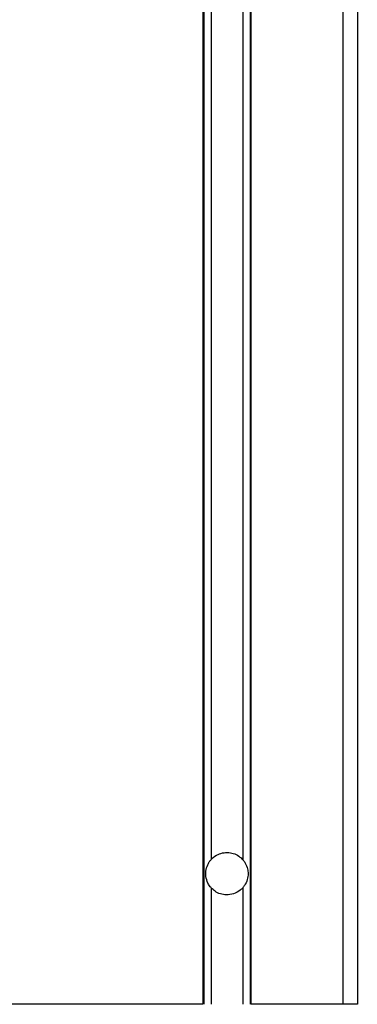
# Model space of a CAD drawing. Header units: millimetres. Extents: x 0 to 420, y 0 to 297.
# Tile 37 of 49: x 306.64 to 309.55, y 201.78 to 210.26. Entities that reach past the tile are written whole.
import ezdxf

# ---------------------------------------------------------------- set-up
doc = ezdxf.new("R2010")
doc.units = ezdxf.units.MM

msp = doc.modelspace()

# ---------------------------------------------------------------- linework, layer by layer
at = {"color": 7, "linetype": 'Continuous', "lineweight": 25}
for p, q in [((309.55343, 223.74329), (309.55343, 201.78329)), ((309.42843, 223.41257), (309.42843, 201.78329)), ((308.22093, 223.24329), (308.22093, 201.78329)), ((308.22871, 223.24329), (308.22871, 201.78329)), ((308.29248, 223.24329), (308.29248, 203.03005)), ((308.56438, 223.24329), (308.56438, 203.03005)), ((308.62815, 223.24329), (308.62815, 201.78329)), ((308.63593, 223.24329), (308.63593, 201.78329)), ((308.29248, 202.78654), (308.29248, 201.78329)), ((308.56438, 202.78654), (308.56438, 201.78329)), ((308.22093, 201.78329), (306.38593, 201.78329)), ((309.42843, 201.78329), (308.63593, 201.78329)), ((309.55343, 201.78329), (309.42843, 201.78329))]:
    msp.add_line(p, q, dxfattribs=at)
for points, knots in [([(308.29248, 202.78654), (308.28974, 202.78972), (308.27935, 202.80182), (308.25967, 202.83337), (308.24425, 202.88364), (308.24615, 202.94365), (308.26312, 202.98954), (308.28129, 203.01705), (308.28987, 203.02701), (308.29248, 203.03005)], [0, 0, 0, 0, 0.0492052, 0.1868736, 0.4083703, 0.6349703, 0.84574, 0.9530109, 1, 1, 1, 1]), ([(308.29248, 203.03005), (308.29465, 203.03239), (308.31132, 203.05039), (308.34664, 203.07508), (308.40347, 203.0919), (308.45844, 203.09099), (308.50962, 203.07442), (308.54373, 203.05168), (308.56006, 203.03457), (308.56438, 203.03005)], [0, 0, 0, 0, 0.03233279, 0.24888973, 0.4222786, 0.59612041, 0.76035275, 0.93658098, 1, 1, 1, 1]), ([(308.56438, 203.03005), (308.56563, 203.02862), (308.57364, 203.0195), (308.59156, 202.99396), (308.60728, 202.95399), (308.61286, 202.9053), (308.60589, 202.85512), (308.58677, 202.81431), (308.56979, 202.79261), (308.56465, 202.78684), (308.56438, 202.78654)], [0, 0, 0, 0, 0.0225399, 0.1436837, 0.3445168, 0.5002524, 0.6894636, 0.9077956, 0.9951512, 1, 1, 1, 1]), ([(308.56438, 202.78654), (308.55754, 202.7796), (308.53549, 202.75726), (308.48858, 202.73202), (308.4268, 202.72265), (308.37125, 202.73249), (308.32589, 202.75416), (308.30321, 202.77613), (308.29248, 202.78654)], [0, 0, 0, 0, 0.0986523, 0.3179998, 0.5136012, 0.6813506, 0.8491653, 1, 1, 1, 1])]:
    msp.add_open_spline(points, degree=3, knots=knots, dxfattribs=at)

doc.saveas('drawing.dxf')
